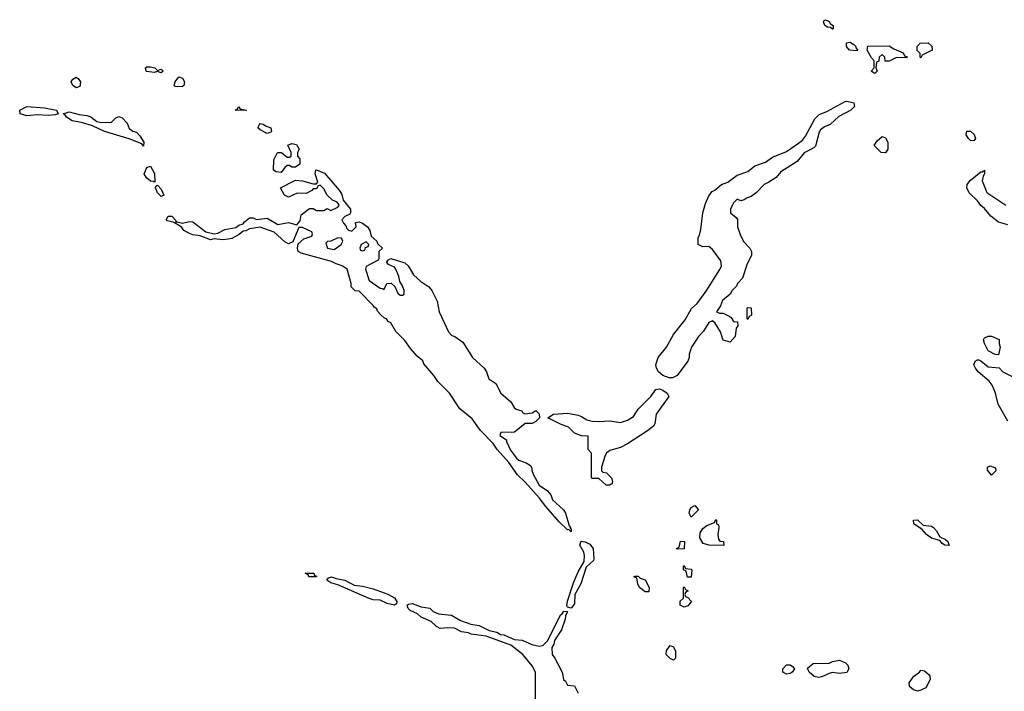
# Model space of a CAD drawing. Header units: inches. Extents: x 2293880 to 2522759, y 823965 to 1006879.
# Tile 34 of 256: x 2421750 to 2427322, y 861082 to 864882. Entities that reach past the tile are written whole.
import ezdxf

# ---------------------------------------------------------------- set-up
doc = ezdxf.new("R2010")
doc.units = ezdxf.units.IN
doc.header["$MEASUREMENT"] = 0
doc.layers.add('C4826', color=7, linetype='Continuous')

msp = doc.modelspace()

# ---------------------------------------------------------------- linework, layer by layer
at = {"layer": 'C4826', "color": 5, "elevation": 60}
for points in [[(2426350, 864828), (2426338, 864838), (2426320.4, 864840.4), (2426306, 864850), (2426298, 864870), (2426302, 864878), (2426310, 864882), (2426330, 864871.3), (2426338, 864858), (2426354, 864850), (2426354, 864830)], [(2426490, 864706), (2426446, 864710), (2426428, 864730), (2426428, 864752), (2426450, 864754), (2426470, 864742), (2426482, 864730), (2426482, 864722), (2426491.6, 864711.6)], [(2426850, 864666), (2426846, 864670), (2426846, 864690), (2426828.4, 864708.4), (2426828, 864730), (2426846, 864750), (2426891.6, 864751.6), (2426912.7, 864732.7), (2426914, 864710), (2426858, 864682)], [(2426770, 864666), (2426711.6, 864668.4), (2426670, 864648), (2426648, 864648), (2426646, 864670), (2426630, 864686), (2426614, 864670), (2426612.7, 864647.3), (2426598, 864642), (2426594, 864610), (2426602, 864590), (2426590, 864578), (2426568, 864590), (2426586, 864610), (2426586, 864650), (2426570, 864666), (2426546, 864710), (2426550, 864732), (2426670, 864734.8), (2426696.9, 864716.9), (2426750, 864694), (2426758, 864678), (2426771.6, 864671.6)], [(2422530, 864594), (2422550, 864602), (2422562, 864590), (2422550, 864582), (2422530, 864588.7), (2422510, 864584), (2422469, 864589), (2422466, 864590), (2422462, 864610), (2422470, 864616), (2422490, 864616), (2422514, 864610)], [(2422070, 864497.2), (2422049.6, 864509.6), (2422040.9, 864530), (2422050, 864546), (2422070, 864557.3), (2422081, 864550), (2422093.4, 864530), (2422090, 864504)], [(2422642, 864502), (2422630, 864504), (2422624, 864510), (2422630, 864531.3), (2422650, 864558.8), (2422670, 864550.7), (2422682.8, 864530), (2422678, 864510), (2422670, 864504)], [(2425830, 863858), (2425810, 863866), (2425790, 863846), (2425772, 863810), (2425772, 863790), (2425803.6, 863763.6), (2425811.3, 863751.3), (2425811.3, 863710), (2425827.5, 863667.5), (2425846.4, 863626.4), (2425882, 863590), (2425892, 863570), (2425892, 863550), (2425864.5, 863495.5), (2425839.8, 863420.2), (2425812, 863390), (2425805.4, 863374.6), (2425782, 863350), (2425770.8, 863329.2), (2425727.5, 863292.5), (2425716, 863264), (2425694, 863230), (2425710, 863222), (2425730, 863222), (2425765.4, 863205.4), (2425776.9, 863196.9), (2425790, 863174), (2425812.7, 863172.7), (2425814, 863150), (2425803.6, 863136.4), (2425798, 863090), (2425770, 863058), (2425730, 863068.7), (2425716.5, 863116.5), (2425684.7, 863164.7), (2425670, 863178), (2425650, 863168.7), (2425619.8, 863120.2), (2425591, 863090), (2425551.3, 863030), (2425538, 862990), (2425538, 862970), (2425531.3, 862950), (2425470, 862869), (2425444.5, 862855.5), (2425424.5, 862855.5), (2425390, 862869.7), (2425365.1, 862890), (2425352.7, 862910), (2425349.6, 862930), (2425363.7, 862970), (2425409.3, 863030), (2425450, 863101), (2425515.9, 863184.1), (2425552.1, 863247.9), (2425583.7, 863276.3), (2425634, 863346), (2425712.1, 863467.9), (2425721.2, 863490), (2425717.2, 863517.2), (2425670, 863582), (2425650, 863598), (2425616.4, 863596.4), (2425589, 863610), (2425589, 863649), (2425597.5, 863662.5), (2425604.8, 863695.2), (2425616, 863790), (2425630, 863842), (2425650, 863884.7), (2425669.2, 863910), (2425683.2, 863916.8), (2425722, 863950), (2425757.5, 863962.5), (2425810, 864002.8), (2425870, 864022.8), (2425910, 864054.8), (2425970, 864076), (2426010, 864104.7), (2426090, 864136), (2426157.2, 864182.8), (2426179.3, 864200.7), (2426196.6, 864223.4), (2426250, 864322), (2426274.6, 864345.4), (2426318, 864362), (2426420.4, 864419.6), (2426430, 864422), (2426470.9, 864410.9), (2426474, 864390), (2426454, 864370), (2426386, 864334), (2426336, 864290), (2426303.8, 864276.2), (2426281.6, 864258.4), (2426273.4, 864246.6), (2426253.7, 864166.3), (2426243.5, 864156.5), (2426190, 864129), (2426150, 864079), (2426058, 864022), (2426030.8, 863989.2), (2425990, 863962), (2425962, 863950), (2425918, 863902), (2425890, 863882), (2425866, 863874), (2425850, 863862)], [(2421910, 864339.7), (2421850, 864344.7), (2421790, 864337.7), (2421752.7, 864350), (2421749.5, 864370), (2421790, 864390.3), (2421890, 864382.6), (2421958, 864370), (2421966.8, 864350), (2421950, 864343.5)], [(2422210, 864301.3), (2422270, 864303.1), (2422293.6, 864326.4), (2422310, 864334), (2422330, 864326), (2422357, 864297), (2422370, 864267.3), (2422390, 864250.5), (2422410, 864244.9), (2422430, 864225.5), (2422451.8, 864190), (2422450, 864167.3), (2422440.4, 864180.4), (2422370, 864208.7), (2422229.4, 864250), (2422161.1, 864281.1), (2422099.8, 864299.8), (2422046, 864310), (2422014.5, 864330), (2422005.1, 864345.1), (2421995.3, 864350), (2422030, 864361.6), (2422085.3, 864345.3), (2422130, 864340.3), (2422151.8, 864331.8), (2422186.9, 864306.9)], [(2423030, 864368), (2422968.7, 864370), (2422982, 864378), (2422990, 864391.3), (2422998, 864378), (2423034, 864370)], [(2423150, 864238), (2423110, 864258), (2423098, 864270), (2423106, 864290), (2423110, 864294), (2423128.4, 864291.6), (2423141.4, 864281.4), (2423171.3, 864270), (2423174, 864250), (2423170, 864246)], [(2427150, 864197.2), (2427130, 864199.3), (2427119.3, 864210), (2427106, 864230), (2427109.5, 864250.5), (2427130, 864250.6), (2427152, 864232), (2427159.1, 864210)], [(2426650, 864128.7), (2426626, 864130), (2426586, 864170), (2426603.1, 864196.9), (2426630, 864222), (2426650, 864214), (2426662, 864190), (2426662, 864150)], [(2423290, 864048), (2423276.4, 864056.4), (2423263.6, 864056.4), (2423250, 864046), (2423230, 864018), (2423200.4, 864020.4), (2423186, 864030), (2423188, 864090), (2423208.4, 864131.6), (2423231.6, 864131.6), (2423263.6, 864103.6), (2423276.4, 864103.6), (2423286, 864110), (2423286, 864130), (2423267.3, 864172.7), (2423290, 864182), (2423315.3, 864175.3), (2423331.3, 864150), (2423322, 864130), (2423322, 864110), (2423334.8, 864094.8), (2423335.3, 864064.7), (2423310, 864048)], [(2422510, 863962), (2422507.2, 863967.2), (2422490, 863968.3), (2422466.5, 863986.5), (2422454, 864010), (2422470, 864046), (2422490, 864054), (2422512.3, 864012.3), (2422514.4, 863965.6)], [(2423630, 863686), (2423654, 863710), (2423650, 863734), (2423670, 863738), (2423690, 863730.7), (2423717.3, 863710), (2423730.3, 863690.3), (2423738, 863658), (2423770.8, 863630), (2423775.3, 863615.3), (2423802, 863590), (2423782, 863570), (2423782, 863530), (2423778, 863522), (2423710, 863486), (2423707.3, 863470), (2423726.6, 863406.6), (2423790, 863362.8), (2423802, 863362), (2423810, 863354), (2423828, 863390), (2423851.3, 863391.3), (2423872.7, 863372.7), (2423890, 863334), (2423903.6, 863323.6), (2423916.4, 863323.6), (2423926, 863330), (2423926, 863350), (2423916.4, 863376.4), (2423900.4, 863400.4), (2423895.3, 863430), (2423879, 863470), (2423870, 863482), (2423836.4, 863496.4), (2423826, 863510), (2423836.4, 863523.6), (2423849.1, 863530.9), (2423930, 863507.3), (2423947.3, 863490), (2423978.5, 863438.5), (2424020.7, 863400.7), (2424066, 863370), (2424082.8, 863350), (2424112, 863290), (2424124, 863230), (2424176.9, 863116.9), (2424196, 863096), (2424212, 863090), (2424258, 863058), (2424311.3, 862970), (2424378, 862910), (2424391, 862890), (2424404.7, 862850), (2424443.6, 862823.6), (2424472, 862770), (2424530, 862721), (2424547.3, 862687.3), (2424558.8, 862678.8), (2424591.3, 862670), (2424598, 862658), (2424610, 862651.3), (2424650, 862658.8), (2424670, 862670.4), (2424690, 862652), (2424692, 862630), (2424670, 862608), (2424650, 862598), (2424610, 862598), (2424550, 862548), (2424472.7, 862547.3), (2424466, 862530), (2424504.7, 862504.7), (2424504.7, 862495.3), (2424526.9, 862446.9), (2424561.3, 862401.3), (2424574.8, 862390), (2424615.9, 862375.9), (2424639.8, 862359.8), (2424647.5, 862347.5), (2424647.5, 862332.5), (2424656.3, 862310), (2424688.8, 862248.8), (2424737.3, 862217.3), (2424754.9, 862194.9), (2424765.4, 862165.4), (2424827.2, 862110), (2424838.5, 862090), (2424859.3, 862019.3), (2424866.8, 862010), (2424864.7, 862004.7), (2424870, 862002), (2424870, 861985.2), (2424857.2, 861997.2), (2424850, 861996), (2424802, 862042), (2424727.2, 862127.2), (2424690, 862177), (2424610, 862266), (2424566.5, 862306.5), (2424517.2, 862377.2), (2424452.3, 862450), (2424430, 862484), (2424358.3, 862558.3), (2424310, 862624), (2424240.7, 862680.7), (2424181.2, 862770), (2424115.5, 862835.5), (2424093.2, 862870), (2424036, 862936), (2424031.3, 862951.3), (2423999.3, 862979.3), (2423962, 863022), (2423930, 863068), (2423878, 863118), (2423850, 863168), (2423834.6, 863174.6), (2423826, 863190), (2423813.6, 863193.6), (2423792.9, 863212.9), (2423773.6, 863233.6), (2423770, 863246), (2423755.3, 863255.3), (2423750, 863266), (2423670, 863346), (2423647.3, 863347.3), (2423626, 863370), (2423626, 863390), (2423602, 863470), (2423574, 863490), (2423540.1, 863500.1), (2423514.2, 863514.2), (2423341.7, 863561.7), (2423325.2, 863570), (2423320.9, 863590), (2423326, 863614), (2423357, 863643), (2423402, 863658), (2423406, 863670), (2423402, 863682), (2423350, 863706), (2423330, 863706), (2423295.6, 863624.4), (2423270, 863614), (2423250, 863624.5), (2423190, 863679.5), (2423110, 863707.6), (2423050, 863698.4), (2423030, 863687.8), (2423014.4, 863685.6), (2422992.4, 863667.6), (2422950, 863644.7), (2422930, 863639.6), (2422896.5, 863636.5), (2422850, 863642), (2422830, 863637.2), (2422770, 863659.5), (2422730, 863664), (2422710, 863671.8), (2422679.3, 863690), (2422667, 863707), (2422643.2, 863723.2), (2422617.2, 863737.2), (2422584.2, 863744.2), (2422579.3, 863750), (2422590, 863771.3), (2422610, 863770.8), (2422634, 863746), (2422634, 863734), (2422641.2, 863738.8), (2422670, 863730.7), (2422710, 863741), (2422730, 863738.8), (2422802.3, 863682.3), (2422850, 863670.5), (2422870, 863674), (2422910, 863696), (2422973.6, 863706.4), (2422990, 863719.1), (2423013.6, 863726.4), (2423021.6, 863738.4), (2423050, 863761), (2423070, 863760.7), (2423090, 863750.8), (2423150, 863758.8), (2423210, 863724), (2423270, 863734.8), (2423318, 863722), (2423336.4, 863743.6), (2423342, 863778), (2423390, 863814), (2423410, 863814), (2423430, 863802), (2423470, 863802), (2423490, 863814), (2423510, 863802), (2423550, 863822), (2423558, 863830), (2423556.4, 863836.4), (2423546, 863850), (2423520.2, 863860.2), (2423488.9, 863888.9), (2423470, 863926), (2423450, 863946), (2423438, 863942), (2423430, 863926), (2423410, 863926), (2423403.6, 863916.4), (2423370, 863898), (2423319.6, 863900.4), (2423270, 863878), (2423248, 863890), (2423226, 863930), (2423310, 863974), (2423350, 863971.3), (2423410, 863954), (2423430, 863954), (2423436.4, 863963.6), (2423422, 864010), (2423426, 864030), (2423430, 864032), (2423474, 864014), (2423556.8, 863916.8), (2423573, 863893), (2423580.7, 863860.7), (2423621, 863810), (2423622, 863790), (2423618, 863782), (2423590, 863768), (2423572, 863750), (2423582, 863730), (2423596, 863716), (2423601, 863701), (2423610, 863692)], [(2422550, 863882), (2422530, 863902.7), (2422518, 863930), (2422520.7, 863939.3), (2422530, 863946.8), (2422550, 863922.8), (2422566, 863890)], [(2423550, 863648), (2423511.1, 863628.9), (2423492, 863628), (2423482, 863618), (2423491.3, 863590), (2423530, 863582), (2423568, 863610), (2423578, 863630), (2423570, 863646)], [(2423710, 863626), (2423682, 863610), (2423674, 863590), (2423678, 863578), (2423690, 863574), (2423702, 863578), (2423707.3, 863592.7), (2423722, 863598), (2423726, 863610)], [(2425870, 863186), (2425866, 863190), (2425866, 863250), (2425870, 863254), (2425890, 863252), (2425892, 863210), (2425878, 863202)], [(2427290, 862986), (2427270, 862988), (2427230, 863008), (2427209, 863050), (2427204, 863070), (2427210, 863082), (2427230, 863091), (2427250, 863091.3), (2427292.7, 863072.7), (2427292, 863050), (2427298, 863030)], [(2425090, 862248), (2425069.1, 862249.1), (2425027.3, 862287.3), (2424990, 862286), (2424986, 862290), (2424986, 862430), (2424966, 862450), (2424966, 862526), (2424930, 862528), (2424890, 862542), (2424856, 862576), (2424810, 862593.2), (2424738, 862630), (2424770, 862650.8), (2424850, 862656.3), (2424910, 862644.9), (2424930, 862638), (2424959, 862619), (2424990, 862610.3), (2425030, 862608.2), (2425090, 862612.7), (2425150, 862603), (2425190, 862617.1), (2425222.6, 862637.4), (2425250, 862678.8), (2425320.9, 862750), (2425349.7, 862790.3), (2425370, 862793.4), (2425390, 862786), (2425413.4, 862770), (2425422.8, 862750), (2425351, 862650), (2425343.6, 862596.4), (2425336.9, 862583.1), (2425303.5, 862556.5), (2425190, 862482.7), (2425150, 862461.2), (2425090, 862444), (2425071.3, 862430), (2425063.6, 862416.4), (2425042, 862350), (2425042, 862330), (2425050, 862322), (2425070, 862318), (2425098, 862290), (2425104.7, 862270), (2425102, 862258)], [(2427250, 862306), (2427227.3, 862332.7), (2427226, 862350), (2427242, 862358), (2427272.7, 862347.3), (2427274, 862330)], [(2425550, 862068), (2425538, 862090), (2425542, 862110), (2425550, 862122), (2425570, 862134), (2425591.6, 862108.4)], [(2425730, 861908), (2425651.1, 861908.9), (2425618, 861918), (2425598, 861950), (2425600.4, 861979.6), (2425616.4, 862003.6), (2425639, 862021), (2425682, 862038), (2425690, 862054), (2425694, 862050), (2425694, 862030), (2425703.6, 862023.6), (2425706, 862010), (2425701, 861970), (2425703.6, 861943.6), (2425712.7, 861932.7), (2425732, 861930), (2425734, 861910)], [(2427010, 861908), (2426986, 861910), (2426970, 861918), (2426956.4, 861936.4), (2426910, 861948.7), (2426882, 861970), (2426857.2, 861997.2), (2426809.6, 862029.6), (2426808, 862050), (2426830, 862053.4), (2426862.8, 862022.8), (2426910, 862016.3), (2426921, 862010), (2426938.8, 861990), (2426956.9, 861956.9), (2426990, 861942), (2427002, 861930)], [(2424870, 861553.2), (2424850, 861558), (2424846.3, 861566.3), (2424850, 861592), (2424883.7, 861696.3), (2424910, 861758.8), (2424943.9, 861816.1), (2424946.2, 861850), (2424941.5, 861870), (2424919.7, 861910), (2424928, 861932), (2424950, 861928.7), (2424975.5, 861915.5), (2424995.8, 861890), (2424999.3, 861830), (2424997, 861823), (2424955.9, 861784.1), (2424924.9, 861690), (2424890.6, 861630), (2424890, 861578)], [(2425470, 861886), (2425466, 861890), (2425482, 861898), (2425488.9, 861931.1), (2425512, 861930), (2425510, 861888.7)], [(2425550, 861728), (2425528.4, 861728.4), (2425522, 861762), (2425506, 861770), (2425506, 861790), (2425510, 861794), (2425518, 861778), (2425550, 861774), (2425554, 861770)], [(2423430, 861729.2), (2423386, 861730), (2423382, 861742), (2423366, 861750), (2423414, 861750), (2423418, 861738), (2423430, 861734)], [(2425290, 861646), (2425258, 861670), (2425248, 861690), (2425242, 861722), (2425226, 861730), (2425230, 861734), (2425250, 861734), (2425262, 861722), (2425290, 861714), (2425312, 861670), (2425310, 861646)], [(2423870, 861569.2), (2423830, 861579.3), (2423790, 861597.2), (2423750, 861599.5), (2423727, 861607), (2423550, 861685.2), (2423510, 861695.3), (2423488.4, 861711.6), (2423496.4, 861723.6), (2423514, 861730), (2423539.8, 861719.8), (2423590.4, 861710.4), (2423642.8, 861682.8), (2423690, 861678), (2423750, 861663), (2423832.7, 861632.7), (2423870.5, 861610.5), (2423884.7, 861590), (2423882, 861578)], [(2425510, 861558), (2425488, 861570), (2425488.4, 861591.6), (2425506, 861610), (2425506, 861670), (2425510, 861674), (2425518, 861658), (2425532, 861650), (2425518, 861642), (2425514, 861630), (2425518, 861618), (2425530, 861614), (2425552, 861590), (2425530, 861566)], [(2425450, 861258), (2425430, 861268), (2425408.7, 861290), (2425410, 861314), (2425430, 861342), (2425450, 861334), (2425462, 861310), (2425462, 861270)], [(2426090, 861179), (2426068, 861190), (2426068, 861210), (2426090, 861231.3), (2426110, 861232), (2426123.6, 861223.6), (2426134, 861210), (2426122, 861190), (2426110, 861184)], [(2426390, 861182.7), (2426350, 861189.2), (2426330, 861184), (2426290, 861163.7), (2426270, 861160.9), (2426246.8, 861166.8), (2426218, 861190), (2426207.3, 861212.7), (2426240.4, 861239.6), (2426330, 861241), (2426350, 861250.8), (2426390, 861258.8), (2426423.5, 861243.5), (2426436, 861230), (2426442.8, 861210), (2426430, 861189.2)], [(2426830, 861084), (2426808.7, 861090), (2426785.2, 861110), (2426782.7, 861130), (2426810, 861167.3), (2426842, 861190), (2426850, 861202), (2426870, 861198), (2426895.9, 861175.9), (2426901, 861170), (2426902.8, 861150), (2426877.1, 861102.9), (2426850, 861088)]]:
    msp.add_lwpolyline(points, close=True, dxfattribs=at)
for points in [[(2427341.2, 863721.2), (2427290, 863737), (2427245.2, 863770), (2427210, 863814), (2427188.7, 863830), (2427170, 863858), (2427122.4, 863902.4), (2427109.2, 863930), (2427112.3, 863950), (2427127.9, 863972.1), (2427190, 864021), (2427199, 864021), (2427210, 864031.3), (2427210.7, 864010), (2427202.8, 863997.2), (2427197.3, 863970), (2427224, 863904), (2427330, 863832)], [(2427342, 862610), (2427286.8, 862706.8), (2427272.7, 862770), (2427254.2, 862814.2), (2427236.2, 862836.2), (2427174, 862890), (2427159, 862910), (2427149.2, 862930), (2427158, 862950), (2427170, 862958), (2427176.9, 862956.9), (2427190, 862952), (2427230, 862918), (2427292, 862912), (2427314, 862890), (2427370, 862862)], [(2424668.4, 861011.6), (2424668, 861190), (2424650, 861226), (2424598, 861290), (2424530, 861344), (2424390, 861395.3), (2424304.8, 861404.8), (2424290, 861413.2), (2424250, 861419), (2424210, 861439), (2424170, 861442), (2424130, 861438), (2424108.9, 861448.9), (2424078, 861478), (2424022.5, 861502.5), (2424000.2, 861520.2), (2423960.2, 861540.2), (2423948, 861550), (2423942, 861570), (2423950, 861576), (2423970, 861579.1), (2424020.9, 861560.9), (2424070, 861553), (2424090, 861534.8), (2424120.5, 861520.5), (2424193.8, 861513.8), (2424243.4, 861483.4), (2424302, 861462), (2424350, 861455.5), (2424406.4, 861426.4), (2424450, 861416.3), (2424470, 861404.7), (2424490, 861402.8), (2424550, 861374.8), (2424592.5, 861372.5), (2424648, 861348), (2424690, 861337.3), (2424710, 861342), (2424739.3, 861370), (2424810, 861516), (2424819.3, 861520.7), (2424830, 861536), (2424850, 861534), (2424838, 861510), (2424837.3, 861490), (2424816.3, 861430), (2424776.3, 861370), (2424772.7, 861350), (2424760.4, 861330), (2424762.4, 861290), (2424777.6, 861270), (2424818.8, 861190), (2424827.3, 861150), (2424839.1, 861139.1), (2424850, 861118), (2424890, 861114), (2424911.1, 861071.1)]]:
    msp.add_lwpolyline(points, dxfattribs=at)

doc.saveas('drawing.dxf')
